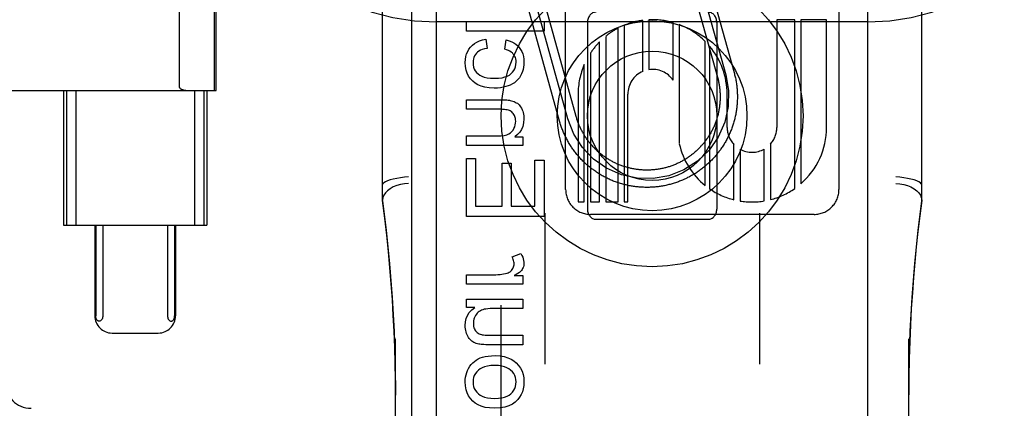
# Model space of a CAD drawing. Header units: inches. Extents: x 0 to 207, y 0 to 134.
# Tile 15 of 78: x 71.417 to 72.559, y 66.385 to 66.836. Entities that reach past the tile are written whole.
import ezdxf

# ---------------------------------------------------------------- set-up
doc = ezdxf.new("R2010")
doc.units = ezdxf.units.IN
doc.header["$LTSCALE"] = 11.383625
doc.header["$MEASUREMENT"] = 0
doc.linetypes.add('HIDDEN', pattern=[0.2, 0.1, -0.1])
doc.layers.add('DEFAULT_2', color=8, linetype='HIDDEN')
doc.layers.add('RIGHTHAND_DOOR_ASSEMBLY', color=7, linetype='CONTINUOUS')

msp = doc.modelspace()

# ---------------------------------------------------------------- linework, layer by layer
at = {"layer": 'DEFAULT_2', "color": 8, "linetype": 'HIDDEN'}
for p, q in [((71.9004, 63.974), (71.9004, 69.4745)), ((72.4004, 63.974), (72.4004, 69.4745)), ((71.8379, 66.6258), (71.8379, 67.3688)), ((72.4629, 66.6258), (72.4629, 67.3688)), ((72.0502, 66.6387), (72.0502, 67.2435)), ((72.367, 67.2436), (72.367, 66.6387)), ((71.6432, 66.7536), (71.6432, 67.1286)), ((71.6449, 66.7536), (71.6449, 67.1286)), ((71.6027, 66.7571), (71.6027, 67.1252)), ((72.186, 66.9135), (72.2262, 66.769)), ((72.1957, 66.9161), (72.2358, 66.7716)), ((72.2053, 66.9188), (72.2455, 66.7743)), ((72.0431, 66.7181), (72.0043, 66.8577)), ((72.0528, 66.7207), (72.0139, 66.8604)), ((72.0624, 66.7234), (72.0236, 66.8631)), ((72.4004, 66.8331), (71.9004, 66.8331)), ((71.9352, 66.8334), (72.0252, 66.8334)), ((71.9352, 66.8223), (71.9352, 66.8334)), ((72.0252, 66.8334), (72.0252, 66.8223)), ((72.0754, 66.8324), (72.0754, 66.6161)), ((72.1395, 66.7756), (72.1395, 66.8348)), ((72.1466, 66.8355), (72.1466, 66.7777)), ((72.1747, 66.7655), (72.1747, 66.8323)), ((72.1819, 66.8299), (72.1819, 66.6919)), ((72.2254, 66.8324), (72.2254, 66.6161)), ((72.3157, 66.8356), (72.295, 66.8356)), ((72.295, 66.8356), (72.295, 66.7107)), ((72.3157, 66.6399), (72.3157, 66.8356)), ((72.3526, 66.8356), (72.3229, 66.8356)), ((72.3229, 66.8356), (72.3229, 66.6455)), ((72.3526, 66.7107), (72.3526, 66.8356)), ((72.0252, 66.8223), (71.9352, 66.8223)), ((72.1109, 66.6243), (72.1109, 66.8257)), ((72.1181, 66.8291), (72.1181, 66.6243)), ((71.9577, 66.8131), (71.9591, 66.8022)), ((71.9796, 66.8013), (71.9812, 66.8121)), ((72.0895, 66.6243), (72.0895, 66.8099)), ((72.0966, 66.8163), (72.0966, 66.6243)), ((72.2121, 66.6434), (72.2121, 66.8103)), ((72.0789, 66.7968), (72.0789, 66.6243)), ((72.2171, 66.8048), (72.2171, 66.6396)), ((72.0717, 66.6243), (72.0717, 66.7836)), ((71.1675, 66.7536), (71.6449, 66.7536)), ((71.4681, 66.7536), (71.4681, 66.5974)), ((71.4714, 66.7536), (71.4714, 66.5974)), ((71.4822, 66.7536), (71.4822, 66.5974)), ((71.6201, 66.7536), (71.6201, 66.5974)), ((71.6309, 66.7536), (71.6309, 66.5974)), ((71.6341, 66.7536), (71.6341, 66.5974)), ((72.2374, 66.7107), (72.2374, 66.7493)), ((71.9352, 66.7427), (71.9753, 66.7427)), ((71.9352, 66.7317), (71.9352, 66.7427)), ((72.0646, 66.7492), (72.0646, 66.6243)), ((72.1222, 66.6243), (72.1222, 66.7492)), ((71.9748, 66.7317), (71.9352, 66.7317)), ((71.9352, 66.7008), (71.9708, 66.7008)), ((71.9352, 66.6898), (71.9352, 66.7008)), ((71.9911, 66.6997), (72.0004, 66.6997)), ((72.0004, 66.6997), (72.0004, 66.6898)), ((72.0004, 66.6898), (71.9352, 66.6898)), ((72.2452, 66.6269), (72.2452, 66.691)), ((72.2524, 66.6855), (72.2524, 66.6254)), ((72.2805, 66.6255), (72.2805, 66.6857)), ((72.2876, 66.6915), (72.2876, 66.627)), ((71.9352, 66.6747), (71.9458, 66.6747)), ((71.9352, 66.6076), (71.9352, 66.6747)), ((71.9458, 66.6747), (71.9458, 66.6195)), ((72.0146, 66.6726), (72.0252, 66.6726)), ((72.0146, 66.6195), (72.0146, 66.6726)), ((72.0252, 66.6726), (72.0252, 66.6076)), ((71.9764, 66.6693), (71.987, 66.6693)), ((71.9764, 66.6195), (71.9764, 66.6693)), ((71.987, 66.6693), (71.987, 66.6195)), ((72.0646, 66.6243), (72.0717, 66.6243)), ((72.0789, 66.6243), (72.0895, 66.6243)), ((72.0966, 66.6243), (72.1109, 66.6243)), ((72.1181, 66.6243), (72.1222, 66.6243)), ((71.9458, 66.6195), (71.9764, 66.6195)), ((71.987, 66.6195), (72.0146, 66.6195)), ((72.0252, 66.6076), (71.9352, 66.6076)), ((72.0259, 66.6115), (72.0259, 66.4362)), ((72.3382, 66.6099), (72.079, 66.6099)), ((72.0854, 66.6042), (72.2154, 66.6042)), ((72.2749, 66.6115), (72.2749, 66.4362)), ((71.4681, 66.5974), (71.6341, 66.5974)), ((71.5043, 66.5974), (71.5043, 66.4924)), ((71.5055, 66.5974), (71.5055, 66.4924)), ((71.5136, 66.5974), (71.5136, 66.4924)), ((71.5887, 66.5974), (71.5887, 66.4924)), ((71.5968, 66.5974), (71.5968, 66.4924)), ((71.598, 66.5974), (71.598, 66.4924)), ((71.988, 66.5606), (71.9983, 66.5644)), ((71.9352, 66.54), (71.9693, 66.54)), ((71.9352, 66.529), (71.9352, 66.54)), ((71.9905, 66.5389), (72.0004, 66.5389)), ((72.0004, 66.5389), (72.0004, 66.529)), ((72.0004, 66.529), (71.9352, 66.529)), ((71.9352, 66.5118), (72.0004, 66.5118)), ((71.9352, 66.5019), (71.9352, 66.5118)), ((72.0004, 66.5118), (72.0004, 66.5007)), ((71.9448, 66.5019), (71.9352, 66.5019)), ((72.0004, 66.5007), (71.9654, 66.5007)), ((71.5244, 66.4724), (71.5779, 66.4724)), ((71.8529, 65.7837), (71.8529, 66.4657)), ((71.9642, 66.47), (72.0004, 66.47)), ((72.0004, 66.47), (72.0004, 66.4589)), ((72.4479, 65.7837), (72.4479, 66.4657)), ((72.0004, 66.4589), (71.96, 66.4589))]:
    msp.add_line(p, q, dxfattribs=at)
for points in [[(71.94, 66.8039), (71.9421, 66.8061), (71.9445, 66.808), (71.9472, 66.8097), (71.9502, 66.8111), (71.9537, 66.8122), (71.9577, 66.8131)], [(71.9812, 66.8121), (71.9846, 66.8112), (71.9877, 66.8101), (71.9903, 66.8087), (71.9926, 66.8072), (71.9947, 66.8054), (71.9964, 66.8034)], [(71.9337, 66.786), (71.9339, 66.7896), (71.9345, 66.793), (71.9354, 66.796), (71.9366, 66.7988), (71.9381, 66.8015), (71.94, 66.8039)], [(71.9468, 66.7967), (71.9456, 66.7952), (71.9446, 66.7936), (71.9438, 66.7919), (71.9433, 66.7901), (71.9429, 66.7881), (71.9428, 66.7858)], [(71.9591, 66.8022), (71.9562, 66.8017), (71.9536, 66.801), (71.9515, 66.8001), (71.9496, 66.7991), (71.9481, 66.7979), (71.9468, 66.7967)], [(71.9895, 66.7958), (71.9884, 66.797), (71.9871, 66.798), (71.9856, 66.799), (71.9839, 66.7999), (71.9818, 66.8006), (71.9796, 66.8013)], [(71.9928, 66.7865), (71.9927, 66.7883), (71.9924, 66.7901), (71.9919, 66.7917), (71.9913, 66.7931), (71.9904, 66.7945), (71.9895, 66.7958)], [(71.9964, 66.8034), (71.998, 66.8012), (71.9993, 66.7987), (72.0004, 66.796), (72.0012, 66.7931), (72.0017, 66.7897), (72.0019, 66.786)], [(71.9424, 66.7644), (71.9398, 66.7672), (71.9377, 66.7702), (71.936, 66.7735), (71.9348, 66.7771), (71.934, 66.7813), (71.9337, 66.786)], [(71.9428, 66.7858), (71.943, 66.7831), (71.9435, 66.7806), (71.9443, 66.7784), (71.9454, 66.7764), (71.9469, 66.7744), (71.9487, 66.7727)], [(71.9868, 66.7729), (71.9886, 66.7747), (71.9901, 66.7767), (71.9912, 66.7788), (71.9921, 66.7811), (71.9926, 66.7836), (71.9928, 66.7865)], [(72.0019, 66.786), (72.0017, 66.7832), (72.0014, 66.7805), (72.0009, 66.7779), (72.0001, 66.7754), (71.9991, 66.7729), (71.9979, 66.7704)], [(71.9487, 66.7727), (71.9506, 66.7713), (71.953, 66.7701), (71.9558, 66.7691), (71.9592, 66.7683), (71.9632, 66.7679), (71.9678, 66.7677)], [(71.9678, 66.7677), (71.9724, 66.7679), (71.9764, 66.7684), (71.9797, 66.7692), (71.9825, 66.7702), (71.9849, 66.7714), (71.9868, 66.7729)], [(72.2455, 66.7743), (72.2458, 66.7731), (72.2461, 66.7718), (72.2464, 66.7706), (72.2467, 66.7693), (72.247, 66.7681), (72.2473, 66.7668), (72.2475, 66.7655), (72.2477, 66.7643), (72.2479, 66.763), (72.2481, 66.7617), (72.2483, 66.7604), (72.2485, 66.7592), (72.2486, 66.7579), (72.2488, 66.7566), (72.2489, 66.7553), (72.249, 66.754), (72.2491, 66.7527), (72.2492, 66.7515), (72.2492, 66.7502), (72.2493, 66.7489), (72.2493, 66.7476), (72.2493, 66.7463), (72.2493, 66.745), (72.2493, 66.7437), (72.2492, 66.7424), (72.2492, 66.7412), (72.2491, 66.7399), (72.249, 66.7386), (72.2489, 66.7373), (72.2488, 66.736), (72.2487, 66.7347), (72.2485, 66.7335), (72.2484, 66.7322), (72.2482, 66.7309), (72.248, 66.7296), (72.2478, 66.7284), (72.2476, 66.7271), (72.2473, 66.7258), (72.2471, 66.7246), (72.2468, 66.7233), (72.2465, 66.722), (72.2462, 66.7208), (72.2459, 66.7195), (72.2455, 66.7183), (72.2452, 66.7171), (72.2448, 66.7158), (72.2444, 66.7146), (72.244, 66.7134), (72.2436, 66.7121), (72.2432, 66.7109), (72.2428, 66.7097), (72.2423, 66.7085), (72.2418, 66.7073), (72.2414, 66.7061), (72.2409, 66.7049), (72.2403, 66.7038), (72.2398, 66.7026), (72.2393, 66.7014), (72.2387, 66.7002), (72.2381, 66.6991), (72.2376, 66.6979), (72.237, 66.6968), (72.2364, 66.6957), (72.2357, 66.6945), (72.2351, 66.6934), (72.2344, 66.6923), (72.2338, 66.6912), (72.2331, 66.6901), (72.2324, 66.689), (72.2317, 66.688), (72.231, 66.6869), (72.2302, 66.6858), (72.2295, 66.6848), (72.2287, 66.6837), (72.2279, 66.6827), (72.2272, 66.6817), (72.2264, 66.6807), (72.2255, 66.6797), (72.2247, 66.6787), (72.2239, 66.6777), (72.223, 66.6767), (72.2222, 66.6758), (72.2213, 66.6748), (72.2204, 66.6739), (72.2195, 66.6729), (72.2186, 66.672), (72.2177, 66.6711), (72.2168, 66.6702), (72.2159, 66.6693), (72.2149, 66.6685), (72.214, 66.6676), (72.213, 66.6668), (72.212, 66.6659), (72.211, 66.6651), (72.21, 66.6643), (72.209, 66.6635), (72.208, 66.6627), (72.207, 66.6619), (72.2059, 66.6612), (72.2049, 66.6604), (72.2038, 66.6597), (72.2027, 66.659), (72.2017, 66.6582), (72.2006, 66.6575), (72.1995, 66.6569), (72.1984, 66.6562), (72.1973, 66.6555), (72.1962, 66.6549), (72.195, 66.6543), (72.1939, 66.6536), (72.1928, 66.653), (72.1916, 66.6525), (72.1905, 66.6519), (72.1893, 66.6513), (72.1881, 66.6508), (72.187, 66.6502), (72.1858, 66.6497), (72.1846, 66.6492), (72.1834, 66.6487), (72.1822, 66.6483), (72.181, 66.6478), (72.1798, 66.6474), (72.1786, 66.6469), (72.1774, 66.6465), (72.1761, 66.6461), (72.1749, 66.6457), (72.1737, 66.6454), (72.1724, 66.645), (72.1712, 66.6447), (72.1699, 66.6444), (72.1687, 66.6441), (72.1674, 66.6438), (72.1662, 66.6435), (72.1649, 66.6432), (72.1636, 66.643), (72.1624, 66.6428), (72.1611, 66.6425), (72.1598, 66.6423), (72.1586, 66.6422), (72.1573, 66.642), (72.156, 66.6418), (72.1547, 66.6417), (72.1534, 66.6416), (72.1522, 66.6415), (72.1509, 66.6414), (72.1496, 66.6413), (72.1483, 66.6413), (72.147, 66.6412), (72.1457, 66.6412), (72.1444, 66.6412), (72.1431, 66.6412), (72.1419, 66.6412), (72.1406, 66.6413), (72.1393, 66.6413), (72.138, 66.6414), (72.1367, 66.6415), (72.1354, 66.6416), (72.1341, 66.6417), (72.1329, 66.6418), (72.1316, 66.642), (72.1303, 66.6421), (72.129, 66.6423), (72.1277, 66.6425), (72.1265, 66.6427), (72.1252, 66.6429), (72.1239, 66.6432), (72.1227, 66.6434), (72.1214, 66.6437), (72.1202, 66.644), (72.1189, 66.6443), (72.1177, 66.6446), (72.1164, 66.645), (72.1152, 66.6453), (72.1139, 66.6457), (72.1127, 66.6461), (72.1115, 66.6464), (72.1103, 66.6469), (72.109, 66.6473), (72.1078, 66.6477), (72.1066, 66.6482), (72.1054, 66.6486), (72.1042, 66.6491), (72.103, 66.6496), (72.1019, 66.6501), (72.1007, 66.6507), (72.0995, 66.6512), (72.0984, 66.6518), (72.0972, 66.6523), (72.0961, 66.6529), (72.0949, 66.6535), (72.0938, 66.6541), (72.0927, 66.6548), (72.0915, 66.6554), (72.0904, 66.6561), (72.0893, 66.6567), (72.0882, 66.6574), (72.0871, 66.6581), (72.0861, 66.6588), (72.085, 66.6595)], [(71.9675, 66.7563), (71.9617, 66.7566), (71.9566, 66.7574), (71.9522, 66.7586), (71.9485, 66.7602), (71.9452, 66.7621), (71.9424, 66.7644)], [(71.9979, 66.7704), (71.9965, 66.7682), (71.9948, 66.7661), (71.993, 66.7643), (71.991, 66.7626), (71.9887, 66.7611), (71.986, 66.7598)], [(72.2358, 66.7716), (72.239, 66.7534), (72.2386, 66.7348), (72.2346, 66.7167), (72.227, 66.6995), (72.2164, 66.6843), (72.203, 66.6715), (72.1873, 66.6615), (72.1698, 66.6547), (72.1515, 66.6515), (72.133, 66.6519), (72.1148, 66.6559), (72.0976, 66.6635), (72.0824, 66.6741), (72.0696, 66.6875), (72.0596, 66.7031), (72.0528, 66.7207)], [(72.2262, 66.769), (72.2265, 66.7679), (72.2268, 66.7668), (72.227, 66.7658), (72.2273, 66.7647), (72.2275, 66.7636), (72.2277, 66.7626), (72.2279, 66.7615), (72.2281, 66.7604), (72.2283, 66.7593), (72.2284, 66.7583), (72.2286, 66.7572), (72.2287, 66.7561), (72.2288, 66.755), (72.229, 66.7539), (72.229, 66.7528), (72.2291, 66.7517), (72.2292, 66.7506), (72.2292, 66.7495), (72.2293, 66.7484), (72.2293, 66.7473), (72.2293, 66.7463), (72.2293, 66.7452), (72.2293, 66.7441), (72.2292, 66.743), (72.2292, 66.7419), (72.2291, 66.7408), (72.2291, 66.7397), (72.229, 66.7386), (72.2289, 66.7375), (72.2287, 66.7364), (72.2286, 66.7353), (72.2285, 66.7343), (72.2283, 66.7332), (72.2281, 66.7321), (72.2279, 66.731), (72.2277, 66.7299), (72.2275, 66.7289), (72.2273, 66.7278), (72.227, 66.7267), (72.2268, 66.7257), (72.2265, 66.7246), (72.2262, 66.7235), (72.2259, 66.7225), (72.2256, 66.7214), (72.2253, 66.7204), (72.225, 66.7194), (72.2246, 66.7183), (72.2242, 66.7173), (72.2239, 66.7163), (72.2235, 66.7152), (72.2231, 66.7142), (72.2226, 66.7132), (72.2222, 66.7122), (72.2218, 66.7112), (72.2213, 66.7102), (72.2208, 66.7092), (72.2204, 66.7082), (72.2199, 66.7073), (72.2194, 66.7063), (72.2188, 66.7053), (72.2183, 66.7044), (72.2178, 66.7034), (72.2172, 66.7025), (72.2166, 66.7016), (72.2161, 66.7006), (72.2155, 66.6997), (72.2149, 66.6988), (72.2142, 66.6979), (72.2136, 66.697), (72.213, 66.6961), (72.2123, 66.6952), (72.2117, 66.6944), (72.211, 66.6935), (72.2103, 66.6926), (72.2096, 66.6918), (72.2089, 66.691), (72.2082, 66.6901), (72.2075, 66.6893), (72.2067, 66.6885), (72.206, 66.6877), (72.2052, 66.6869), (72.2045, 66.6861), (72.2037, 66.6854), (72.2029, 66.6846), (72.2021, 66.6839), (72.2013, 66.6831), (72.2005, 66.6824), (72.1996, 66.6817), (72.1988, 66.681), (72.198, 66.6803), (72.1971, 66.6796), (72.1962, 66.6789), (72.1954, 66.6782), (72.1945, 66.6776), (72.1936, 66.677), (72.1927, 66.6763), (72.1918, 66.6757), (72.1909, 66.6751), (72.19, 66.6745), (72.1891, 66.6739), (72.1881, 66.6734), (72.1872, 66.6728), (72.1862, 66.6722), (72.1853, 66.6717), (72.1843, 66.6712), (72.1833, 66.6707), (72.1824, 66.6702), (72.1814, 66.6697), (72.1804, 66.6692), (72.1794, 66.6688), (72.1784, 66.6683), (72.1774, 66.6679), (72.1764, 66.6675), (72.1754, 66.6671), (72.1743, 66.6667), (72.1733, 66.6663), (72.1723, 66.6659), (72.1713, 66.6656), (72.1702, 66.6652), (72.1692, 66.6649), (72.1681, 66.6646), (72.1671, 66.6643), (72.166, 66.664), (72.165, 66.6637), (72.1639, 66.6635), (72.1628, 66.6632), (72.1618, 66.663), (72.1607, 66.6628), (72.1596, 66.6626), (72.1585, 66.6624), (72.1575, 66.6622), (72.1564, 66.662), (72.1553, 66.6619), (72.1542, 66.6618), (72.1531, 66.6616), (72.152, 66.6615), (72.1509, 66.6614), (72.1498, 66.6614), (72.1487, 66.6613), (72.1477, 66.6613), (72.1466, 66.6612), (72.1455, 66.6612), (72.1444, 66.6612), (72.1433, 66.6612), (72.1422, 66.6612), (72.1411, 66.6612), (72.14, 66.6613), (72.1389, 66.6614), (72.1378, 66.6614), (72.1367, 66.6615), (72.1356, 66.6616), (72.1345, 66.6618), (72.1335, 66.6619), (72.1324, 66.662), (72.1313, 66.6622), (72.1302, 66.6624), (72.1291, 66.6626), (72.1281, 66.6628), (72.127, 66.663), (72.1259, 66.6632), (72.1248, 66.6634), (72.1238, 66.6637), (72.1227, 66.664), (72.1217, 66.6643), (72.1206, 66.6646), (72.1196, 66.6649), (72.1185, 66.6652), (72.1175, 66.6655), (72.1164, 66.6659), (72.1154, 66.6662), (72.1144, 66.6666), (72.1134, 66.667), (72.1123, 66.6674), (72.1113, 66.6678), (72.1103, 66.6683), (72.1093, 66.6687), (72.1083, 66.6692), (72.1073, 66.6696), (72.1064, 66.6701), (72.1054, 66.6706), (72.1044, 66.6711), (72.1035, 66.6716), (72.1025, 66.6722), (72.1015, 66.6727), (72.1006, 66.6733), (72.0997, 66.6738), (72.0987, 66.6744), (72.0978, 66.675), (72.0969, 66.6756), (72.096, 66.6762), (72.0951, 66.6769), (72.0942, 66.6775), (72.0933, 66.6782), (72.0925, 66.6788), (72.0916, 66.6795), (72.0907, 66.6802), (72.0899, 66.6809), (72.0891, 66.6816), (72.0882, 66.6823)], [(71.6027, 66.7571), (71.6028, 66.7568), (71.6028, 66.7566), (71.6029, 66.7564), (71.603, 66.7563), (71.6031, 66.7561), (71.6032, 66.756), (71.6034, 66.7559), (71.6035, 66.7557), (71.6036, 66.7556), (71.6038, 66.7555), (71.6039, 66.7554), (71.604, 66.7553), (71.6042, 66.7553), (71.6043, 66.7552), (71.6045, 66.7551), (71.6046, 66.755), (71.6048, 66.7549), (71.605, 66.7549), (71.6051, 66.7548), (71.6053, 66.7547), (71.6055, 66.7547), (71.6057, 66.7546), (71.6059, 66.7545), (71.6061, 66.7545), (71.6063, 66.7544), (71.6065, 66.7543), (71.6067, 66.7543), (71.6069, 66.7542), (71.6072, 66.7542), (71.6075, 66.7541), (71.6077, 66.754), (71.608, 66.754), (71.6083, 66.7539), (71.6086, 66.7539), (71.6089, 66.7538), (71.6092, 66.7538), (71.6096, 66.7538), (71.6099, 66.7537), (71.6103, 66.7537), (71.6107, 66.7537), (71.6111, 66.7537), (71.6115, 66.7536), (71.6119, 66.7536), (71.6124, 66.7536)], [(71.986, 66.7598), (71.9835, 66.7588), (71.9808, 66.758), (71.9779, 66.7573), (71.9747, 66.7567), (71.9712, 66.7564), (71.9675, 66.7563)], [(71.9753, 66.7427), (71.9778, 66.7427), (71.98, 66.7427), (71.9819, 66.7426), (71.9836, 66.7424), (71.9849, 66.7423), (71.986, 66.7421)], [(71.986, 66.7421), (71.9876, 66.7417), (71.9891, 66.7413), (71.9904, 66.7407), (71.9918, 66.7401), (71.993, 66.7394), (71.9942, 66.7387)], [(71.9942, 66.7387), (71.9952, 66.7379), (71.9962, 66.7369), (71.9971, 66.7358), (71.998, 66.7345), (71.9989, 66.733), (71.9997, 66.7313)], [(71.9849, 66.7304), (71.9838, 66.7308), (71.9825, 66.7311), (71.9809, 66.7313), (71.9792, 66.7315), (71.9771, 66.7316), (71.9748, 66.7317)], [(71.9903, 66.7258), (71.9895, 66.7269), (71.9887, 66.7278), (71.9878, 66.7287), (71.9869, 66.7293), (71.986, 66.7299), (71.9849, 66.7304)], [(71.9997, 66.7313), (72.0004, 66.7296), (72.0009, 66.7279), (72.0013, 66.7261), (72.0016, 66.7243), (72.0018, 66.7224), (72.0019, 66.7205)], [(71.9878, 66.7059), (71.9892, 66.7077), (71.9903, 66.7096), (71.9911, 66.7115), (71.9918, 66.7136), (71.9921, 66.7158), (71.9923, 66.7181)], [(71.9923, 66.7181), (71.9922, 66.7196), (71.992, 66.721), (71.9917, 66.7223), (71.9914, 66.7235), (71.9909, 66.7247), (71.9903, 66.7258)], [(72.0019, 66.7205), (72.0015, 66.7159), (72.0006, 66.7119), (71.9991, 66.7084), (71.9971, 66.7053), (71.9944, 66.7024), (71.9911, 66.6997)], [(72.085, 66.6595), (72.0839, 66.6603), (72.0829, 66.661), (72.0819, 66.6618), (72.0808, 66.6625), (72.0798, 66.6633), (72.0788, 66.6641), (72.0778, 66.6649), (72.0768, 66.6658), (72.0758, 66.6666), (72.0748, 66.6674), (72.0739, 66.6683), (72.0729, 66.6692), (72.072, 66.6701), (72.0711, 66.6709), (72.0701, 66.6718), (72.0692, 66.6728), (72.0683, 66.6737), (72.0675, 66.6746), (72.0666, 66.6756), (72.0657, 66.6765), (72.0649, 66.6775), (72.064, 66.6785), (72.0632, 66.6795), (72.0624, 66.6805), (72.0616, 66.6815), (72.0608, 66.6825), (72.06, 66.6835), (72.0593, 66.6846), (72.0585, 66.6856), (72.0578, 66.6867), (72.0571, 66.6877), (72.0564, 66.6888), (72.0557, 66.6899), (72.055, 66.691), (72.0543, 66.6921), (72.0536, 66.6932), (72.053, 66.6943), (72.0524, 66.6954), (72.0518, 66.6966), (72.0512, 66.6977), (72.0506, 66.6989), (72.05, 66.7), (72.0494, 66.7012), (72.0489, 66.7023), (72.0484, 66.7035), (72.0478, 66.7047), (72.0473, 66.7059), (72.0469, 66.7071), (72.0464, 66.7083), (72.0459, 66.7095), (72.0455, 66.7107), (72.0451, 66.7119), (72.0446, 66.7131), (72.0442, 66.7143), (72.0439, 66.7156), (72.0435, 66.7168), (72.0431, 66.7181)], [(72.0882, 66.6823), (72.0874, 66.683), (72.0866, 66.6838), (72.0858, 66.6845), (72.085, 66.6853), (72.0842, 66.686), (72.0835, 66.6868), (72.0827, 66.6876), (72.082, 66.6884), (72.0812, 66.6892), (72.0805, 66.69), (72.0798, 66.6908), (72.0791, 66.6917), (72.0784, 66.6925), (72.0777, 66.6934), (72.077, 66.6942), (72.0764, 66.6951), (72.0757, 66.696), (72.0751, 66.6969), (72.0744, 66.6978), (72.0738, 66.6987), (72.0732, 66.6996), (72.0726, 66.7005), (72.072, 66.7014), (72.0715, 66.7024), (72.0709, 66.7033), (72.0704, 66.7043), (72.0698, 66.7052), (72.0693, 66.7062), (72.0688, 66.7071), (72.0683, 66.7081), (72.0678, 66.7091), (72.0673, 66.7101), (72.0669, 66.7111), (72.0664, 66.7121), (72.066, 66.7131), (72.0656, 66.7141), (72.0652, 66.7151), (72.0648, 66.7161), (72.0644, 66.7172), (72.064, 66.7182), (72.0637, 66.7192), (72.0633, 66.7203), (72.063, 66.7213), (72.0627, 66.7224), (72.0624, 66.7234)], [(71.9708, 66.7008), (71.9752, 66.701), (71.979, 66.7015), (71.982, 66.7023), (71.9844, 66.7033), (71.9864, 66.7045), (71.9878, 66.7059)], [(71.8679, 66.6534), (71.8632, 66.6529), (71.8586, 66.6523), (71.8543, 66.6516), (71.8503, 66.6507), (71.8467, 66.6498), (71.8436, 66.6488), (71.8412, 66.6477), (71.8394, 66.6466), (71.8383, 66.6455), (71.8379, 66.6445)], [(72.4629, 66.6445), (72.4625, 66.6455), (72.4614, 66.6466), (72.4596, 66.6477), (72.4572, 66.6488), (72.4541, 66.6498), (72.4505, 66.6507), (72.4465, 66.6516), (72.4422, 66.6523), (72.4376, 66.6529), (72.4329, 66.6534)], [(71.8679, 66.6459), (71.8632, 66.6455), (71.8586, 66.6447), (71.8543, 66.6434), (71.8503, 66.6417), (71.8467, 66.6397), (71.8436, 66.6374), (71.8412, 66.6349), (71.8394, 66.6322), (71.8383, 66.6294), (71.8379, 66.6265)], [(72.4329, 66.6459), (72.4376, 66.6455), (72.4422, 66.6447), (72.4465, 66.6434), (72.4505, 66.6417), (72.4541, 66.6397), (72.4572, 66.6374), (72.4597, 66.6349), (72.4614, 66.6322), (72.4625, 66.6294), (72.4629, 66.6265)], [(71.8529, 66.4005), (71.8528, 66.4184), (71.8525, 66.4373), (71.852, 66.4558), (71.8513, 66.4741), (71.8504, 66.4926), (71.8493, 66.511), (71.848, 66.5295), (71.8465, 66.548), (71.8448, 66.5666), (71.8428, 66.5857), (71.8405, 66.6055), (71.8379, 66.626)], [(71.8379, 66.6258), (71.8421, 66.5915), (71.8461, 66.5525), (71.8491, 66.5134), (71.8513, 66.4741), (71.8525, 66.4348), (71.8529, 66.4005)], [(72.4629, 66.626), (72.4606, 66.6081), (72.4585, 66.5902), (72.4566, 66.5724), (72.4549, 66.5545), (72.4534, 66.5367), (72.4521, 66.5188), (72.4509, 66.5006), (72.4499, 66.482), (72.4491, 66.4627), (72.4484, 66.4426), (72.448, 66.4214), (72.4479, 66.4007)], [(72.4479, 66.4007), (72.4483, 66.4351), (72.4495, 66.4744), (72.4517, 66.5137), (72.4548, 66.5528), (72.4587, 66.5918), (72.4629, 66.6258)], [(71.9904, 66.5525), (71.9904, 66.5538), (71.9902, 66.5551), (71.9899, 66.5564), (71.9894, 66.5577), (71.9888, 66.5591), (71.988, 66.5606)], [(71.9983, 66.5644), (71.9994, 66.5623), (72.0004, 66.5603), (72.001, 66.5584), (72.0015, 66.5565), (72.0018, 66.5547), (72.0019, 66.553)], [(71.9822, 66.5419), (71.9835, 66.5423), (71.9847, 66.5429), (71.9857, 66.5435), (71.9866, 66.5442), (71.9875, 66.545), (71.9882, 66.546)], [(71.9882, 66.546), (71.9889, 66.547), (71.9895, 66.548), (71.9899, 66.549), (71.9902, 66.5501), (71.9904, 66.5513), (71.9904, 66.5525)], [(71.9996, 66.5459), (71.9989, 66.5449), (71.9978, 66.5439), (71.9965, 66.5427), (71.9948, 66.5415), (71.9928, 66.5403), (71.9905, 66.5389)], [(72.0019, 66.553), (72.0018, 66.5517), (72.0016, 66.5505), (72.0013, 66.5493), (72.0009, 66.5482), (72.0003, 66.547), (71.9996, 66.5459)], [(71.9693, 66.54), (71.9717, 66.5401), (71.9741, 66.5402), (71.9763, 66.5405), (71.9783, 66.5409), (71.9803, 66.5413), (71.9822, 66.5419)], [(71.9337, 66.4812), (71.9341, 66.4855), (71.935, 66.4894), (71.9364, 66.4929), (71.9385, 66.496), (71.9413, 66.4991), (71.9448, 66.5019)], [(71.9527, 66.4989), (71.9513, 66.4982), (71.95, 66.4974), (71.9488, 66.4965), (71.9477, 66.4954), (71.9467, 66.4942), (71.9458, 66.4927)], [(71.9654, 66.5007), (71.9626, 66.5007), (71.96, 66.5005), (71.9578, 66.5002), (71.9558, 66.4999), (71.9541, 66.4994), (71.9527, 66.4989)], [(71.5095, 66.4861), (71.5091, 66.4862), (71.5086, 66.4863), (71.5082, 66.4865), (71.5078, 66.4867), (71.5075, 66.487), (71.5071, 66.4873), (71.5068, 66.4877), (71.5065, 66.4882), (71.5063, 66.4886), (71.506, 66.4892), (71.5059, 66.4897), (71.5057, 66.4903), (71.5056, 66.4908), (71.5055, 66.4913), (71.5055, 66.4918), (71.5055, 66.4924)], [(71.5136, 66.4924), (71.5135, 66.4914), (71.5134, 66.4904), (71.5131, 66.4895), (71.5128, 66.4886), (71.5124, 66.4879), (71.5119, 66.4873), (71.5114, 66.4868), (71.5108, 66.4864), (71.5102, 66.4862), (71.5095, 66.4861)], [(71.5887, 66.4924), (71.5888, 66.4914), (71.5889, 66.4904), (71.5892, 66.4895), (71.5895, 66.4886), (71.5899, 66.4879), (71.5904, 66.4873), (71.5909, 66.4868), (71.5915, 66.4864), (71.5921, 66.4862), (71.5928, 66.4861)], [(71.5928, 66.4861), (71.5932, 66.4862), (71.5937, 66.4863), (71.5941, 66.4865), (71.5945, 66.4867), (71.5948, 66.487), (71.5952, 66.4873), (71.5955, 66.4877), (71.5958, 66.4882), (71.596, 66.4886), (71.5962, 66.4892), (71.5964, 66.4897), (71.5966, 66.4903), (71.5967, 66.4908), (71.5968, 66.4913), (71.5968, 66.4918), (71.5968, 66.4924)], [(71.9458, 66.4927), (71.945, 66.4913), (71.9443, 66.4898), (71.9439, 66.4883), (71.9435, 66.4867), (71.9433, 66.4851), (71.9432, 66.4834)], [(71.9359, 66.4704), (71.9353, 66.472), (71.9347, 66.4737), (71.9343, 66.4755), (71.934, 66.4773), (71.9338, 66.4792), (71.9337, 66.4812)], [(71.9432, 66.4834), (71.9433, 66.4817), (71.9435, 66.4801), (71.9439, 66.4786), (71.9444, 66.4773), (71.945, 66.4761), (71.9457, 66.4751)], [(71.9414, 66.463), (71.9405, 66.4638), (71.9395, 66.4647), (71.9385, 66.4659), (71.9376, 66.4672), (71.9368, 66.4687), (71.9359, 66.4704)], [(71.9457, 66.4751), (71.9466, 66.474), (71.9475, 66.4731), (71.9486, 66.4723), (71.9498, 66.4716), (71.9511, 66.4711), (71.9526, 66.4706)], [(71.9526, 66.4706), (71.9536, 66.4704), (71.955, 66.4703), (71.9567, 66.4701), (71.9588, 66.47), (71.9613, 66.47), (71.9642, 66.47)], [(71.9497, 66.4596), (71.948, 66.46), (71.9464, 66.4604), (71.945, 66.461), (71.9437, 66.4616), (71.9425, 66.4623), (71.9414, 66.463)], [(71.96, 66.4589), (71.9576, 66.4589), (71.9555, 66.459), (71.9537, 66.4591), (71.9521, 66.4592), (71.9508, 66.4594), (71.9497, 66.4596)], [(71.9377, 66.4314), (71.9391, 66.4338), (71.9407, 66.4359), (71.9425, 66.4378), (71.9444, 66.4395), (71.9466, 66.441), (71.9489, 66.4424)], [(71.9489, 66.4424), (71.9512, 66.4435), (71.9538, 66.4444), (71.9569, 66.4451), (71.9603, 66.4457), (71.9643, 66.4461), (71.9687, 66.4462)], [(71.9687, 66.4462), (71.9742, 66.4459), (71.979, 66.4451), (71.9832, 66.4438), (71.9869, 66.4421), (71.9902, 66.4401), (71.993, 66.4377)], [(71.9337, 66.4157), (71.9338, 66.4185), (71.9342, 66.4213), (71.9347, 66.4239), (71.9355, 66.4265), (71.9365, 66.429), (71.9377, 66.4314)], [(71.9682, 66.4349), (71.9636, 66.4346), (71.9596, 66.4341), (71.9563, 66.4333), (71.9534, 66.4322), (71.951, 66.4309), (71.9491, 66.4294)], [(71.9864, 66.4293), (71.9845, 66.4309), (71.9821, 66.4322), (71.9794, 66.4333), (71.9762, 66.4341), (71.9724, 66.4346), (71.9682, 66.4349)], [(71.993, 66.4377), (71.9957, 66.4347), (71.9979, 66.4316), (71.9996, 66.4282), (72.0008, 66.4245), (72.0016, 66.4203), (72.0019, 66.4157)], [(71.9491, 66.4294), (71.9471, 66.4274), (71.9455, 66.4253), (71.9443, 66.4232), (71.9435, 66.4209), (71.943, 66.4184), (71.9428, 66.4157)], [(71.9927, 66.4157), (71.9925, 66.4184), (71.992, 66.4209), (71.9912, 66.4231), (71.99, 66.4253), (71.9884, 66.4273), (71.9864, 66.4293)], [(71.9425, 66.3935), (71.9399, 66.3964), (71.9377, 66.3996), (71.936, 66.403), (71.9348, 66.4067), (71.934, 66.411), (71.9337, 66.4157)], [(71.9428, 66.4157), (71.943, 66.4129), (71.9435, 66.4104), (71.9443, 66.4081), (71.9455, 66.4059), (71.9471, 66.4039), (71.949, 66.4019)], [(71.9865, 66.402), (71.9884, 66.4039), (71.99, 66.406), (71.9912, 66.4081), (71.992, 66.4104), (71.9925, 66.413), (71.9927, 66.4157)], [(72.0019, 66.4157), (72.0016, 66.4116), (72.001, 66.4077), (72, 66.4043), (71.9986, 66.4011), (71.9968, 66.3981), (71.9946, 66.3952)], [(71.949, 66.4019), (71.9509, 66.4004), (71.9533, 66.3991), (71.9561, 66.398), (71.9595, 66.3972), (71.9633, 66.3967), (71.9678, 66.3965)], [(71.9678, 66.3965), (71.9722, 66.3967), (71.9761, 66.3972), (71.9794, 66.398), (71.9822, 66.3991), (71.9846, 66.4004), (71.9865, 66.402)], [(71.9678, 66.3851), (71.9619, 66.3855), (71.9567, 66.3862), (71.9523, 66.3875), (71.9486, 66.3892), (71.9453, 66.3912), (71.9425, 66.3935)], [(71.9946, 66.3952), (71.9918, 66.3924), (71.9884, 66.39), (71.9844, 66.388), (71.9798, 66.3865), (71.9742, 66.3855), (71.9678, 66.3851)]]:
    msp.add_lwpolyline(points, dxfattribs=at)
for radius in [0.175, 0.11, 0.075]:
    msp.add_circle((72.1504, 66.7242), radius, dxfattribs=at)
for centre, radius, start, end in [((71.9004, 67.0831), 0.25, 90, 270), ((72.4004, 67.0831), 0.25, 270, 90), ((72.151, 66.7492), 0.0864, 97.6624, 112.4165), ((72.151, 66.7492), 0.0864, 74.0577, 92.9054), ((72.151, 66.7492), 0.0864, 45.0355, 69.0633), ((72.151, 66.7492), 0.0864, 117.6453, 129.0007), ((72.151, 66.7492), 0.0864, 135.3979, 146.5811), ((72.151, 66.7492), 0.0864, 0.0458, 40.0811), ((72.151, 66.7492), 0.0864, 156.5393, 180.0001), ((72.151, 66.7492), 0.0288, 113.578, 179.9999), ((72.151, 66.7492), 0.0288, 34.5116, 98.7453), ((72.2662, 66.7107), 0.0288, 180.0185, 223.3212), ((72.2662, 66.7107), 0.0288, 318.0851, 0.0032), ((72.2662, 66.7107), 0.0864, 310.9953, 360), ((72.2662, 66.7107), 0.0864, 192.5782, 231.1955), ((72.2662, 66.7107), 0.0288, 241.3124, 299.7373), ((72.079, 66.6387), 0.0288, 179.994, 270.0078), ((72.2662, 66.7107), 0.0864, 235.3887, 255.957), ((72.2662, 66.7107), 0.0864, 284.3619, 304.9816), ((72.3382, 66.6387), 0.0288, 269.9572, 359.9997), ((72.2662, 66.7107), 0.0864, 260.7916, 279.5164), ((71.5243, 66.4924), 0.02, 180, 270), ((71.578, 66.4924), 0.02, 270, 360), ((71.4304, 66.4151), 0.03, 180, 270)]:
    msp.add_arc(centre, radius, start, end, dxfattribs=at)
for centre, major_axis, start_param, end_param in [((72.0854, 66.8324), (0, -0.0119), 3.141593, 4.712389), ((72.2154, 66.8324), (0, 0.0119), -1.570796, 0), ((72.0854, 66.6161), (0, -0.0119), -1.570796, 0), ((72.2154, 66.6161), (0, 0.0119), 3.141593, 4.712389)]:
    msp.add_ellipse(centre, major_axis=major_axis, ratio=0.842271, start_param=start_param, end_param=end_param, dxfattribs=at)
at = {"layer": 'RIGHTHAND_DOOR_ASSEMBLY', "color": 8, "linetype": 'HIDDEN'}
msp.add_line((71.9754, 58.5361), (71.9754, 75.3461), dxfattribs=at)
at = {"layer": 'RIGHTHAND_DOOR_ASSEMBLY', "color": 3, "linetype": 'Continuous'}
msp.add_line((71.8714, 75.1911), (71.8714, 58.6911), dxfattribs=at)

doc.saveas('drawing.dxf')
